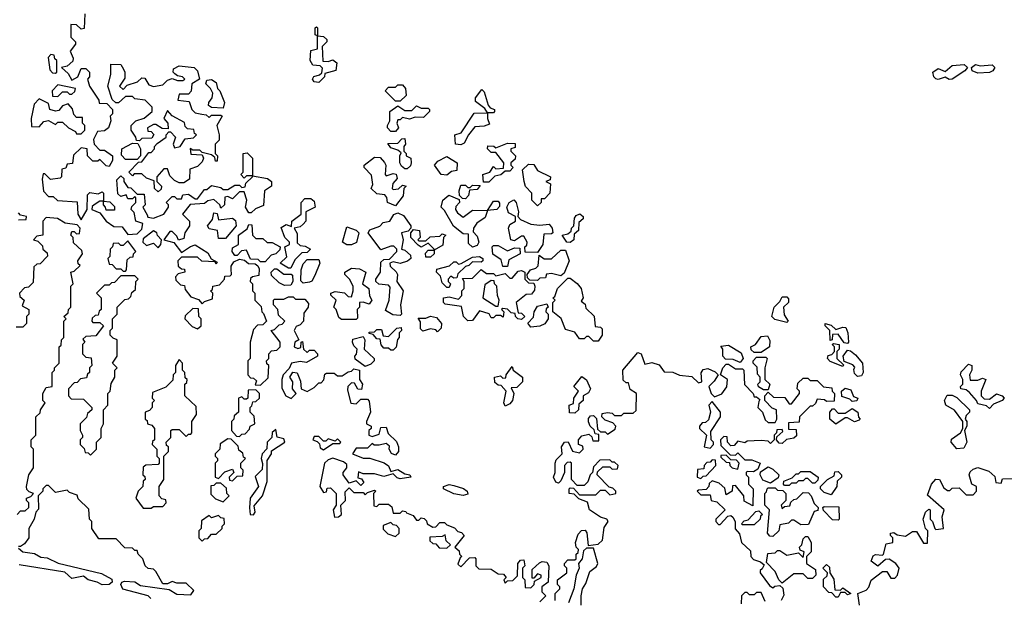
# Model space of a CAD drawing. Extents: x 2673034 to 2765626, y 830478 to 954748.
# Tile 53 of 126: x 2723401 to 2727629, y 842275 to 844760. Entities that reach past the tile are written whole.
import ezdxf

# ---------------------------------------------------------------- set-up
doc = ezdxf.new("R2010")
doc.units = 0

msp = doc.modelspace()

# ---------------------------------------------------------------- linework, layer by layer
at = {"layer": '0CON05XD'}
for points in [[(2723680, 844785), (2723678.3, 844721.7), (2723665, 844720), (2723645, 844737.5)], [(2723645, 844737.5), (2723620, 844740), (2723620, 844685), (2723640, 844665), (2723640, 844655), (2723617.5, 844625), (2723630, 844595), (2723628.8, 844581.2), (2723605, 844560), (2723580, 844555), (2723609.3, 844529.3), (2723625, 844500), (2723650, 844515), (2723665, 844550), (2723685, 844550), (2723700, 844535), (2723700, 844515), (2723692.5, 844505), (2723700, 844475), (2723740, 844415), (2723741.7, 844401.7), (2723775, 844400), (2723800, 844375), (2723800, 844355), (2723790, 844345), (2723792.5, 844325), (2723782.5, 844295), (2723765, 844282.5), (2723735, 844280), (2723717.5, 844245), (2723720, 844225), (2723745, 844200), (2723765, 844200), (2723800, 844175), (2723800, 844155), (2723785, 844130), (2723771.7, 844131.7), (2723745, 844160), (2723737, 844153), (2723715, 844152.5), (2723692.5, 844175), (2723690, 844205), (2723665, 844210), (2723631.7, 844178.3), (2723628.3, 844141.7), (2723605, 844140), (2723598.3, 844121.7), (2723581.7, 844118.3), (2723580, 844085), (2723575, 844080), (2723533, 844073), (2723508.3, 844098.3), (2723501.7, 844098.3), (2723497.5, 844075), (2723503, 844023), (2723525, 844000), (2723545, 844000), (2723563, 843983), (2723648.3, 843978.3), (2723651.2, 843925), (2723665, 843900), (2723690, 843945), (2723691.7, 844008.3), (2723702.5, 844017.5), (2723737.5, 844012.5), (2723755, 844020), (2723760, 844015), (2723760, 843980), (2723788.3, 843978.3), (2723808.3, 843958.3), (2723808.3, 843941.7), (2723771.7, 843941.7), (2723770, 843955), (2723760, 843965), (2723760, 843980), (2723745, 843980), (2723720, 843965), (2723711.7, 843958.3), (2723710, 843945), (2723745, 843930), (2723772.5, 843895), (2723805, 843872.5), (2723840.7, 843870.7), (2723865, 843837.5), (2723905, 843840), (2723925, 843860), (2723930, 843885), (2723900, 843895), (2723891.7, 843931.7), (2723880, 843945), (2723881.7, 843958.3), (2723900, 843975), (2723900, 843995), (2723895, 844000), (2723885, 843990), (2723865, 843990), (2723858.3, 844008.3), (2723835, 844000), (2723822.5, 844012.5), (2723818.3, 844071.7), (2723835, 844090), (2723848.3, 844078.3), (2723847.5, 844065), (2723865, 844040), (2723878.3, 844038.3), (2723905, 844010), (2723935, 844010), (2723940, 843965), (2723930, 843955), (2723948.3, 843921.7), (2723951.7, 843911.7), (2723975, 843907.5), (2724020, 843925), (2724040, 843955), (2724040, 843965), (2724030, 843975), (2724055, 844000), (2724065, 844000), (2724075, 843990), (2724095, 843990), (2724101.7, 844008.3), (2724125, 844010), (2724155, 843990), (2724165, 843990), (2724195, 844030), (2724205, 844030), (2724225, 844047.5), (2724265, 844040), (2724275, 844030), (2724295, 844030), (2724325, 844050), (2724345, 844050), (2724355, 844040), (2724368.3, 844041.7), (2724371.7, 844058.3), (2724400, 844085), (2724400, 844090), (2724375, 844090), (2724365, 844080), (2724350, 844095), (2724360, 844105), (2724360, 844185), (2724378.3, 844188.3), (2724400, 844165), (2724400, 844090), (2724465, 844077.5), (2724482.5, 844065), (2724482.5, 844045), (2724452.5, 844025), (2724448.3, 843961.7), (2724413, 843947), (2724395, 843930), (2724385, 843930), (2724370, 843955), (2724376.7, 843985), (2724365, 844020), (2724345, 844020), (2724315, 843990), (2724295, 844000), (2724281.7, 843998.3), (2724280, 843965), (2724265, 843950), (2724260, 843965), (2724235, 843987.5), (2724208.3, 843981.7), (2724195, 843970), (2724133, 843967), (2724100, 843925), (2724130, 843895), (2724130, 843875), (2724110, 843845), (2724105, 843820), (2724082.5, 843812.5), (2724075, 843830), (2724055, 843850), (2724045, 843850), (2724020, 843815), (2724062.5, 843802.5), (2724095, 843760), (2724133.9, 843786.1), (2724155, 843792.5), (2724208.6, 843758.6), (2724222.5, 843732.5), (2724248.3, 843718.3), (2724245, 843710), (2724240, 843720), (2724183.6, 843723.6), (2724165, 843740), (2724095, 843740), (2724080, 843725), (2724081.7, 843701.7), (2724095, 843690), (2724108.3, 843688.3), (2724110, 843675), (2724081.7, 843668.3), (2724070, 843655), (2724071.7, 843641.7), (2724091.7, 843621.7), (2724108.3, 843618.3), (2724111.7, 843601.7), (2724135, 843570), (2724168.3, 843558.3), (2724185, 843540), (2724195, 843550), (2724228.3, 843561.7), (2724230, 843585), (2724220, 843595), (2724228.3, 843601.7), (2724230, 843615), (2724258.3, 843621.7), (2724280, 843645), (2724281.7, 843658.3), (2724305, 843660), (2724310, 843665), (2724308.3, 843688.3), (2724308.3, 843701.7), (2724320.5, 843719.5), (2724345, 843731.2), (2724366.7, 843726.7), (2724383, 843713), (2724411.7, 843711.7), (2724423.3, 843703.3), (2724429.3, 843689.3), (2724428.3, 843661.7), (2724400, 843655), (2724391.7, 843648.3), (2724390, 843635), (2724400, 843625), (2724400, 843595), (2724410, 843585), (2724410, 843555), (2724438.3, 843528.3), (2724440, 843505), (2724448.3, 843498.3), (2724460, 843465), (2724445, 843450), (2724421.7, 843448.3), (2724405, 843430), (2724390, 843375), (2724390, 843305), (2724380, 843295), (2724380, 843235), (2724391.7, 843221.7), (2724405, 843220), (2724418.3, 843208.3), (2724411.7, 843191.7), (2724435, 843190), (2724468.3, 843221.7), (2724470, 843275), (2724461.7, 843281.7), (2724460, 843295), (2724470, 843305), (2724470, 843325), (2724481.7, 843338.3), (2724505, 843340), (2724520, 843355), (2724520, 843375), (2724480, 843425), (2724495, 843430), (2724515, 843450), (2724528.3, 843451.7), (2724540, 843465), (2724511.7, 843491.7), (2724510, 843515), (2724490, 843535), (2724490, 843555), (2724495, 843560), (2724535, 843560), (2724555, 843570), (2724575, 843570), (2724585, 843560), (2724625, 843560), (2724640.7, 843540.7), (2724640, 843525), (2724620.7, 843499.3), (2724619.2, 843465), (2724605, 843448.8), (2724588.3, 843441.7), (2724580, 843425), (2724600, 843385), (2724582.5, 843375), (2724580, 843355), (2724595, 843347.5), (2724608.3, 843351.7), (2724610, 843375), (2724615, 843377.5), (2724620, 843345), (2724635, 843330), (2724645, 843340), (2724665, 843340), (2724680, 843325), (2724680, 843315), (2724631.7, 843288.3), (2724605, 843292.5), (2724567.5, 843285), (2724558.3, 843261.7), (2724532.5, 843235), (2724526.7, 843215), (2724527, 843177), (2724543.9, 843143.9), (2724566.4, 843133.6), (2724587.5, 843155), (2724572.5, 843175), (2724573.3, 843205), (2724561.2, 843225), (2724573.8, 843246.2), (2724593, 843243), (2724607, 843207), (2724610, 843175), (2724635, 843162.5), (2724665, 843180), (2724685, 843200), (2724695, 843200), (2724707, 843213), (2724711.7, 843238.3), (2724718.3, 843241.7), (2724751.7, 843241.7), (2724765, 843230), (2724785, 843230), (2724811.7, 843248.3), (2724825, 843250), (2724835, 843260), (2724860, 843255), (2724860, 843215), (2724872.5, 843195), (2724868.3, 843171.7), (2724853, 843173), (2724838.3, 843198.3), (2724825, 843200), (2724810, 843185), (2724808.3, 843168.3), (2724823, 843113), (2724845, 843110), (2724865, 843130), (2724895, 843130), (2724901.7, 843121.7), (2724907.5, 843075), (2724890, 843035), (2724890, 843025), (2724910, 843015), (2724910, 843005), (2724900, 842995), (2724900, 842975), (2724915, 842970), (2724945, 842980), (2724951.7, 843008.3), (2724975, 843010), (2724983, 842983), (2725018.3, 842948.3), (2725027.5, 842925), (2725027.5, 842905), (2725015, 842890), (2724997, 842897), (2724987.5, 842915), (2724988.3, 842928.3), (2724975, 842940), (2724945, 842932.5), (2724923, 842933), (2724915, 842940), (2724895, 842920), (2724845, 842920), (2724830, 842895), (2724875, 842877.5), (2724905, 842877.5), (2724966.2, 842856.2), (2724984.1, 842844.1), (2724995, 842820), (2725025, 842827.5), (2725055, 842810), (2725076, 842806), (2725080, 842795), (2725035, 842787.5), (2725021.7, 842791.7), (2725005, 842810), (2724965, 842797.5), (2724925, 842810), (2724875, 842810), (2724855, 842817.5), (2724852.5, 842792.5), (2724868.3, 842788.3), (2724878.3, 842771.7), (2724865, 842760), (2724845, 842780), (2724815, 842770), (2724790, 842805), (2724790, 842815), (2724806.2, 842835), (2724805, 842850), (2724791.7, 842861.7), (2724745, 842877.5), (2724725, 842870), (2724710, 842855), (2724690, 842755), (2724705, 842730), (2724718.3, 842731.7), (2724721.7, 842748.3), (2724735, 842750), (2724760, 842725), (2724760, 842675), (2724747.5, 842655), (2724753, 842623), (2724770, 842625), (2724782.5, 842635), (2724780, 842675), (2724800, 842695), (2724798.3, 842731.7), (2724815, 842750), (2724835, 842730), (2724875, 842730), (2724885, 842720), (2724895, 842730), (2724925, 842740), (2724930, 842735), (2724920, 842725), (2724921.7, 842671.7), (2724935, 842670), (2724945, 842680), (2724985, 842680), (2724998.3, 842668.3), (2725005, 842640), (2725035, 842640), (2725045, 842650), (2725058.3, 842648.3)], [(2724685, 844490), (2724665, 844492.5), (2724657.5, 844505), (2724663.3, 844516.7), (2724687.5, 844522.5), (2724698.3, 844531.7), (2724701.7, 844551.7), (2724691.7, 844561.7), (2724660, 844565), (2724647.5, 844585), (2724651.7, 844628.3), (2724680, 844635), (2724680, 844690), (2724670, 844695), (2724670, 844725), (2724675, 844730), (2724680, 844725), (2724680, 844690), (2724705, 844687.5), (2724720, 844675), (2724720, 844665), (2724700, 844645), (2724702.5, 844582.5), (2724725, 844580), (2724745, 844587.5), (2724762.5, 844575), (2724758.3, 844541.7), (2724711.7, 844528.3), (2724710, 844515), (2724685, 844490)], [(2723555, 844530), (2723560, 844535), (2723560, 844585), (2723551.7, 844591.7), (2723548.3, 844608.3), (2723535, 844610), (2723522.5, 844597.5), (2723530, 844545), (2723541.7, 844531.7), (2723555, 844530)], [(2723995, 844020), (2723980, 844035), (2723978.3, 844068.3), (2723945, 844080), (2723925, 844097.5), (2723892.5, 844097.5), (2723885, 844090), (2723870, 844105), (2723911.7, 844148.3), (2723925, 844150), (2723955, 844190), (2723965, 844190), (2723980, 844205), (2723980, 844215), (2723991.7, 844228.3), (2724030, 844255), (2724030, 844265), (2724041.7, 844278.3), (2724048.3, 844278.3), (2724070, 844255), (2724060, 844225), (2724065, 844210), (2724090, 844215), (2724111.7, 844248.3), (2724147, 844253), (2724160, 844265), (2724151.7, 844271.7), (2724148.3, 844288.3), (2724121.7, 844291.7), (2724111.7, 844301.7), (2724108.3, 844318.3), (2724055, 844347.5), (2724035, 844370), (2724020, 844335), (2724037.5, 844315), (2724038.3, 844291.7), (2724013, 844293), (2723985, 844310), (2723975, 844310), (2723950, 844295), (2723951.7, 844281.7), (2723965, 844280), (2723977, 844267), (2723968.3, 844251.7), (2723925, 844250), (2723915, 844240), (2723901.7, 844241.7), (2723900, 844255), (2723880, 844285), (2723880, 844305), (2723900, 844325), (2723935, 844337.5), (2723970, 844365), (2723970, 844385), (2723940, 844415), (2723895, 844420), (2723885, 844430), (2723855, 844430), (2723825, 844402.5), (2723813, 844403), (2723797.5, 844417.5), (2723780, 844475), (2723792.5, 844525), (2723791.7, 844568.3), (2723835, 844567.5), (2723847, 844547), (2723852.5, 844535), (2723851.7, 844508.3), (2723830, 844475), (2723845, 844460), (2723861.7, 844478.3), (2723907, 844493), (2723925, 844510), (2723938.3, 844508.3), (2723955, 844480), (2723975, 844472.5), (2724015, 844480), (2724035, 844500), (2724055, 844507.5), (2724078.3, 844498.3), (2724101.7, 844498.3), (2724110, 844505), (2724100, 844515), (2724078.3, 844518.3), (2724067, 844527), (2724060, 844535), (2724061.7, 844548.3), (2724085, 844562.5), (2724150, 844555), (2724165, 844540), (2724172.5, 844505), (2724140, 844485), (2724137, 844453), (2724125, 844440), (2724085, 844440), (2724080, 844415), (2724128.3, 844408.3), (2724140, 844375), (2724155, 844360), (2724183.6, 844353.6), (2724201.7, 844351.7), (2724215, 844340), (2724225, 844350), (2724265, 844350), (2724270, 844345), (2724247.5, 844305), (2724257.5, 844265), (2724257, 844243), (2724240, 844225), (2724240, 844185), (2724250, 844175), (2724248.3, 844151.7), (2724241.7, 844151.7), (2724238.3, 844168.3), (2724225, 844180), (2724185, 844190), (2724175, 844200), (2724145, 844200), (2724133, 844207), (2724135, 844182.5), (2724185, 844180), (2724190, 844165), (2724185, 844150), (2724165, 844130), (2724131.7, 844118.3), (2724130, 844075), (2724105, 844060), (2724085, 844060), (2724065, 844070), (2724045, 844090), (2724035, 844120), (2724020, 844120), (2723990, 844085), (2723990, 844065), (2724010, 844045), (2724008.3, 844031.7), (2723995, 844020)], [(2727392.5, 844502.5), (2727375, 844513.3), (2727345, 844503.8), (2727335, 844506.7), (2727326.7, 844515), (2727322.5, 844535), (2727345, 844550), (2727375, 844537.5), (2727405, 844563.8), (2727457, 844567), (2727470, 844555), (2727459.3, 844540.7), (2727405, 844504), (2727392.5, 844502.5)], [(2727515, 844530), (2727490.7, 844540.7), (2727487.5, 844555), (2727505, 844567.5), (2727525, 844562.5), (2727576.4, 844566.4), (2727587.5, 844555), (2727579.5, 844540.5), (2727565, 844533.8), (2727515, 844530)], [(2724275, 844380), (2724225, 844382.5), (2724211.7, 844391.7), (2724212.5, 844405), (2724227.5, 844425), (2724230, 844445), (2724220, 844465), (2724200, 844485), (2724205, 844500), (2724225, 844502.5), (2724245, 844490), (2724250, 844465), (2724260, 844455), (2724280, 844405), (2724275, 844380)], [(2723565, 844430), (2723585, 844450), (2723605, 844450), (2723615, 844440), (2723625, 844440), (2723638.3, 844451.7), (2723640, 844465), (2723565, 844480), (2723540, 844455), (2723541.7, 844431.7), (2723565, 844430)], [(2725035, 844410), (2725015, 844410), (2724970, 844455), (2724985, 844470), (2725015, 844470), (2725025, 844480), (2725045, 844480), (2725057.5, 844465), (2725060, 844435), (2725035, 844410)], [(2725295, 844222.5), (2725272.5, 844225), (2725270, 844265), (2725296.4, 844273.6), (2725351.7, 844358.3), (2725410, 844360), (2725398.3, 844378.3), (2725358.3, 844408.3), (2725357.5, 844425), (2725385, 844460), (2725395, 844450), (2725412.5, 844392.5), (2725421.7, 844381.7), (2725440, 844375), (2725440, 844365), (2725435, 844360), (2725410, 844360), (2725410, 844335), (2725418.3, 844311.7), (2725395, 844302.5), (2725355, 844300), (2725327.5, 844265), (2725310, 844230), (2725295, 844222.5)], [(2723665, 844270), (2723680, 844285), (2723680, 844305), (2723670, 844315), (2723670, 844340), (2723645, 844340), (2723633, 844353), (2723627, 844377), (2723608.3, 844398.3), (2723585, 844390), (2723569.3, 844370.7), (2723555, 844366.7), (2723530, 844375), (2723525, 844400), (2723485, 844420), (2723463, 844397), (2723450, 844335), (2723451.7, 844301.7), (2723485, 844300), (2723505, 844322.5), (2723525, 844326.7), (2723555, 844310), (2723565, 844320), (2723585, 844320), (2723610, 844295), (2723640, 844280), (2723645, 844270), (2723665, 844270)], [(2725015, 844280), (2724995, 844280), (2724980, 844295), (2724980, 844305), (2724990, 844325), (2724990, 844365), (2725025, 844390), (2725055, 844370), (2725085, 844370), (2725105, 844390), (2725125, 844380), (2725155, 844380), (2725160, 844375), (2725160, 844365), (2725135, 844340), (2725098.3, 844341.7), (2725075, 844332.5), (2725045, 844340), (2725035, 844330), (2725025, 844330), (2725020, 844315), (2725027.5, 844295), (2725015, 844280)], [(2725065, 844120), (2725055, 844120), (2725040.7, 844130.7), (2725032.5, 844145), (2725032.5, 844175), (2725038.3, 844188.3), (2725025, 844200), (2724995, 844210), (2724981.7, 844228.3), (2725025, 844230), (2725041.7, 844248.3), (2725055, 844250), (2725057.5, 844225), (2725050, 844215), (2725050, 844195), (2725060, 844185), (2725060, 844175), (2725080, 844165), (2725082.5, 844145), (2725078.3, 844131.7), (2725065, 844120)], [(2723905, 844160), (2723855, 844160), (2723838.3, 844178.3), (2723840, 844205), (2723885, 844230), (2723908.3, 844228.3), (2723920, 844205), (2723920, 844175), (2723905, 844160)], [(2725391.7, 844061.7), (2725390, 844095), (2725420, 844105), (2725435, 844130), (2725445, 844120), (2725478.3, 844121.7), (2725480, 844145), (2725445, 844190), (2725425, 844190), (2725410, 844205), (2725411.7, 844218.3), (2725437, 844217), (2725445, 844210), (2725495, 844230), (2725528.3, 844228.3), (2725528.3, 844211.7), (2725510, 844205), (2725510, 844195), (2725530, 844175), (2725528.3, 844161.7), (2725510, 844145), (2725510, 844135), (2725520, 844125), (2725505, 844110), (2725485, 844110), (2725467, 844093), (2725441.7, 844088.3), (2725415, 844062.5), (2725391.7, 844061.7)], [(2725015, 843960), (2724980, 843975), (2724977, 843997), (2724968.3, 844008.3), (2724935, 844012.5), (2724910, 844035), (2724917.5, 844052.5), (2724911.7, 844091.7), (2724880, 844125), (2724880, 844135), (2724925, 844170), (2724948.3, 844168.3), (2724967, 844147), (2724972.5, 844135), (2724970, 844095), (2724975, 844090), (2725005, 844100), (2725016.7, 844096.7), (2725021.7, 844078.3), (2725003, 844057), (2725000, 844035), (2725005, 844030), (2725027, 844033), (2725045, 844050), (2725060, 844045), (2725050, 844035), (2725047, 844003), (2725015, 843960)], [(2725235, 844092.5), (2725210, 844095), (2725182.5, 844135), (2725197, 844153), (2725235, 844172.5), (2725280, 844145), (2725278.3, 844111.7), (2725255, 844107.5), (2725235, 844092.5)], [(2725625, 843960), (2725600, 843985), (2725600, 844015), (2725573, 844043), (2725567.5, 844065), (2725560, 844115), (2725585, 844140), (2725608.3, 844138.3), (2725625, 844112.5), (2725680, 844085), (2725678.3, 844071.7), (2725660, 844065), (2725680, 844055), (2725677.5, 844015), (2725655, 843990), (2725640, 843990), (2725640, 843975), (2725625, 843960)], [(2725315, 843990), (2725301.7, 843991.7), (2725290, 844005), (2725287.5, 844025), (2725295, 844050), (2725315, 844050), (2725325, 844040), (2725335, 844040), (2725345, 844050), (2725378.3, 844048.3), (2725365, 844030), (2725331.7, 844028.3), (2725327.5, 844005), (2725315, 843990)], [(2724565, 843692.5), (2724555, 843692.5), (2724520, 843715), (2724548.3, 843741.7), (2724540, 843785), (2724560, 843795), (2724560, 843805), (2724540, 843825), (2724523, 843867), (2724545, 843880), (2724568.3, 843871.7), (2724570, 843895), (2724610, 843925), (2724610, 843975), (2724625, 843992.5), (2724651.7, 843991.7), (2724665, 843980), (2724670, 843955), (2724630, 843935), (2724630, 843895), (2724618.3, 843881.7), (2724605, 843870), (2724580, 843865), (2724591.7, 843841.7), (2724591.7, 843801.7), (2724605, 843790), (2724627, 843787), (2724650, 843775), (2724635, 843760), (2724611.7, 843758.3), (2724581.7, 843728.3), (2724565, 843692.5)], [(2725345, 843782.5), (2725328.3, 843798.3), (2725328.3, 843838.3), (2725305, 843840), (2725263.6, 843873.6), (2725225, 843940), (2725210, 843955), (2725217.5, 843985), (2725243, 844007), (2725288.3, 843988.3), (2725290, 843975), (2725273, 843957), (2725272.5, 843945), (2725280.7, 843930.7), (2725305, 843912.5), (2725345, 843942.5), (2725410, 843940), (2725435, 843980), (2725455, 843980), (2725461.7, 843971.7), (2725461.7, 843958.3), (2725450, 843945), (2725410, 843940), (2725399.3, 843910.7), (2725363.6, 843886.4), (2725350, 843865), (2725348.3, 843848.3), (2725365, 843830), (2725372.5, 843805), (2725365, 843790), (2725345, 843782.5)], [(2725625, 843760), (2725571.7, 843761.7), (2725570, 843785), (2725578.3, 843791.7), (2725580, 843805), (2725565, 843830), (2725555, 843830), (2725525, 843810), (2725510, 843815), (2725500, 843865), (2725505, 843880), (2725530, 843895), (2725530, 843915), (2725500, 843930), (2725492.5, 843955), (2725502.5, 843975), (2725523, 843987), (2725532.5, 843975), (2725542.5, 843935), (2725540, 843915), (2725551.7, 843901.7), (2725595, 843882.5), (2725635, 843877.5), (2725675, 843882.5), (2725687.5, 843865), (2725690, 843845), (2725685, 843840), (2725651.7, 843838.3), (2725647.5, 843795), (2725625, 843760)], [(2723390, 842635), (2723405, 842650), (2723425, 842650), (2723440, 842665), (2723440, 842685), (2723430, 842695), (2723430, 842705), (2723448.3, 842711.7), (2723460, 842725), (2723441.7, 842731.7), (2723431.7, 842741.7), (2723430, 842755), (2723440, 842805), (2723460, 842835), (2723460, 842915), (2723450, 842925), (2723450, 842955), (2723470, 842975), (2723470, 843055), (2723488.3, 843071.7), (2723490, 843085), (2723510, 843115), (2723500, 843125), (2723500, 843155), (2723515, 843180), (2723540, 843185), (2723540, 843245), (2723550, 843255), (2723550, 843265), (2723570, 843285), (2723570, 843355), (2723578.3, 843361.7), (2723580, 843385), (2723590, 843395), (2723590, 843465), (2723600, 843475), (2723590, 843485), (2723608.3, 843501.7), (2723610, 843515), (2723620, 843525), (2723620, 843615), (2723630, 843625), (2723620, 843675), (2723635, 843680), (2723660, 843705), (2723651.7, 843711.7), (2723650, 843725), (2723670, 843755), (2723668.3, 843768.3), (2723631.7, 843801.7), (2723630, 843825), (2723620, 843835), (2723625, 843850), (2723635, 843850), (2723645, 843840), (2723658.3, 843841.7), (2723660, 843865), (2723648.3, 843878.3), (2723596.7, 843886.7), (2723563.3, 843906.7), (2723515, 843910), (2723500, 843895), (2723500, 843835), (2723475, 843830), (2723460, 843815), (2723478.3, 843808.3), (2723498.3, 843788.3), (2723500, 843775), (2723518.3, 843758.3), (2723520, 843745), (2723488.3, 843711.7), (2723475, 843710), (2723461.7, 843698.3), (2723458.3, 843631.7), (2723438.3, 843611.7), (2723421.7, 843608.3), (2723400, 843585), (2723401.7, 843571.7), (2723420, 843555), (2723411.7, 843531.7), (2723440, 843515), (2723440, 843495), (2723430, 843485), (2723430, 843455), (2723415, 843440), (2723385, 843440)], [(2723395, 843900), (2723428.3, 843901.7), (2723430, 843915), (2723405, 843920), (2723395, 843930)], [(2724285, 843820), (2724255, 843820), (2724250, 843855), (2724215, 843862.5), (2724207.5, 843875), (2724228.3, 843901.7), (2724235, 843930), (2724248.3, 843928.3), (2724255, 843900), (2724315, 843907.5), (2724327, 843897), (2724330, 843875), (2724285, 843820)], [(2725035, 843490), (2725003, 843493), (2724971.7, 843511.7), (2724986.7, 843555), (2724991.7, 843611.7), (2724985, 843620), (2724943.6, 843623.6), (2724930, 843635), (2724930, 843645), (2724950, 843675), (2724951.7, 843718.3), (2724965, 843730), (2724988.3, 843731.7), (2725020, 843765), (2725020, 843775), (2725007, 843787), (2724995, 843787.5), (2724951.7, 843771.7), (2724897.5, 843845), (2724905, 843857.5), (2724947, 843873), (2724961.7, 843888.3), (2724990, 843895), (2725007, 843923), (2725025, 843930), (2725049.5, 843919.5), (2725080, 843875), (2725080, 843865), (2725068.3, 843851.7), (2725040, 843845), (2725047.5, 843815), (2725040, 843775), (2725055, 843770), (2725078.3, 843748.3), (2725080, 843735), (2725066.7, 843723.3), (2725035, 843712.5), (2725005, 843720), (2724990, 843715), (2724991.7, 843701.7), (2725017, 843677), (2725022.5, 843665), (2725020, 843635), (2725047.5, 843595), (2725036.7, 843535), (2725040, 843495), (2725035, 843490)], [(2725765, 843802.5), (2725750, 843805), (2725730, 843835), (2725755, 843840), (2725768.3, 843851.7), (2725770, 843865), (2725780, 843875), (2725783, 843907), (2725790.7, 843919.3), (2725806.4, 843926.4), (2725820, 843915), (2725820, 843905), (2725801.7, 843888.3), (2725800, 843855), (2725781.7, 843838.3), (2725780, 843815), (2725765, 843802.5)], [(2723995, 843780), (2724007.5, 843795), (2724010, 843815), (2723993, 843833), (2723990, 843845), (2723975, 843852.5), (2723931.7, 843818.3), (2723930, 843805), (2723945, 843790), (2723975, 843800), (2723995, 843780)], [(2724455, 843720), (2724435, 843720), (2724425, 843730), (2724391.7, 843731.7), (2724375, 843770), (2724353.3, 843766.7), (2724335, 843747.5), (2724325, 843747.5), (2724312.5, 843765), (2724315, 843780), (2724340, 843795), (2724340, 843835), (2724378.3, 843861.7), (2724385, 843880), (2724398.3, 843878.3), (2724400, 843835), (2724415, 843820), (2724445, 843820), (2724463, 843803), (2724485, 843802.5), (2724520, 843785), (2724518.3, 843771.7), (2724500, 843755), (2724481.2, 843748.8), (2724455, 843720)], [(2724825, 843793.3), (2724805, 843793.3), (2724787.5, 843805), (2724805, 843870), (2724845, 843856.7), (2724857.5, 843845), (2724847, 843803), (2724825, 843793.3)], [(2725165, 843740), (2725145, 843740), (2725143, 843757), (2725155, 843770), (2725180, 843770), (2725180, 843775), (2725155, 843800), (2725125, 843782.5), (2725111.7, 843791.7), (2725080, 843825), (2725080, 843845), (2725091.7, 843858.3), (2725117.5, 843855), (2725120, 843825), (2725110, 843815), (2725115, 843810), (2725145, 843810), (2725163, 843827), (2725205, 843830), (2725215, 843840), (2725230, 843835), (2725220, 843825), (2725218.3, 843791.7), (2725180, 843770), (2725180, 843755), (2725165, 843740)], [(2723855, 843680), (2723860, 843685), (2723861.7, 843728.3), (2723875, 843740), (2723888.3, 843741.7), (2723890, 843755), (2723900, 843765), (2723865, 843810), (2723845, 843790), (2723835, 843790), (2723825, 843800), (2723801.7, 843798.3), (2723800, 843785), (2723790, 843775), (2723787.5, 843742.5), (2723780, 843735), (2723785, 843710), (2723798.3, 843708.3), (2723815, 843690), (2723835, 843690), (2723845, 843680), (2723855, 843680)], [(2725495, 843700), (2725475, 843700), (2725468.3, 843728.3), (2725433, 843753), (2725430, 843785), (2725435, 843790), (2725455, 843790), (2725495, 843767.5), (2725525, 843780), (2725548.3, 843778.3), (2725550, 843755), (2725501.7, 843728.3), (2725495, 843700)], [(2725625, 843640), (2725591.7, 843641.7), (2725581.7, 843651.7), (2725580, 843665), (2725593.9, 843686.1), (2725617.5, 843692.5), (2725627.5, 843702.5), (2725631.7, 843748.3), (2725653, 843733), (2725685, 843732.5), (2725725, 843770), (2725745, 843770), (2725760, 843725), (2725738.3, 843671.7), (2725725, 843660), (2725685, 843670), (2725663, 843667), (2725658.3, 843651.7), (2725635, 843650), (2725625, 843640)], [(2724618.3, 843628.3), (2724608.3, 843638.3), (2724610, 843685), (2724618.3, 843711.7), (2724635, 843730), (2724685, 843730), (2724690, 843715), (2724668.8, 843661.2), (2724655, 843637.5), (2724645, 843632.5), (2724618.3, 843628.3)], [(2725245, 843610), (2725235, 843610), (2725215, 843630), (2725208.3, 843658.3), (2725190, 843675), (2725191.7, 843688.3), (2725247, 843703), (2725265, 843720), (2725275, 843720), (2725285, 843710), (2725297, 843713), (2725345, 843740), (2725375, 843742.5), (2725390, 843735), (2725390, 843725), (2725381.7, 843718.3), (2725345, 843720), (2725330, 843705), (2725315, 843700), (2725281.7, 843668.3), (2725278.3, 843651.7), (2725265, 843650), (2725251.7, 843658.3), (2725240, 843645), (2725240, 843635), (2725250, 843625), (2725245, 843610)], [(2724538.3, 843618.3), (2724515, 843630), (2724481.7, 843661.7), (2724480, 843675), (2724495, 843690), (2724505, 843690), (2724535, 843667.5), (2724567, 843667), (2724572.5, 843662.5), (2724573.3, 843635), (2724565, 843620), (2724538.3, 843618.3)], [(2724845, 843472.5), (2724782.5, 843472.5), (2724771.7, 843481.7), (2724760, 843515), (2724750, 843525), (2724760, 843555), (2724737, 843577), (2724736.7, 843585), (2724755, 843593.3), (2724795, 843586.7), (2724811.7, 843571.7), (2724825, 843570), (2724833.3, 843595), (2724832.5, 843615), (2724817.5, 843645), (2724797.5, 843665), (2724797.5, 843675), (2724825, 843692.5), (2724859.3, 843689.3), (2724887.5, 843675), (2724872.5, 843625), (2724900, 843605), (2724903.6, 843573.6), (2724912.5, 843555), (2724901.7, 843538.3), (2724875, 843546.7), (2724860, 843545), (2724860, 843525), (2724850, 843515), (2724851.7, 843478.3), (2724845, 843472.5)], [(2725325, 843466.7), (2725306.7, 843485), (2725298.3, 843528.3), (2725228.3, 843538.3), (2725220, 843545), (2725220, 843565), (2725245, 843570), (2725285, 843560), (2725300, 843575), (2725300, 843595), (2725310, 843605), (2725310, 843635), (2725301.7, 843648.3), (2725345, 843650), (2725383, 843687), (2725405, 843670), (2725435, 843670), (2725445, 843660), (2725485, 843670), (2725505, 843650), (2725515, 843650), (2725540.7, 843679.3), (2725555, 843682.5), (2725570, 843675), (2725570, 843645), (2725585, 843630), (2725608.3, 843628.3), (2725612.5, 843615), (2725611.7, 843598.3), (2725598.3, 843581.7), (2725575, 843580), (2725532.5, 843545), (2725541.7, 843501.7), (2725555, 843500), (2725570, 843485), (2725555, 843472.5), (2725540, 843475), (2725530, 843485), (2725528.3, 843498.3), (2725511.7, 843501.7), (2725495, 843517.5), (2725475, 843520), (2725470, 843515), (2725480, 843505), (2725477, 843483), (2725465, 843490), (2725445, 843490), (2725435, 843480), (2725425, 843480), (2725417, 843497), (2725375, 843510), (2725345, 843467.5), (2725325, 843466.7)], [(2723705, 842890), (2723730, 842915), (2723730, 842945), (2723750, 842965), (2723750, 843005), (2723760, 843025), (2723760, 843085), (2723780, 843105), (2723780, 843155), (2723790, 843165), (2723793, 843197), (2723810, 843225), (2723810, 843255), (2723820, 843265), (2723800, 843285), (2723820, 843315), (2723820, 843385), (2723801.7, 843391.7), (2723790, 843405), (2723790, 843425), (2723800, 843435), (2723800, 843475), (2723820, 843495), (2723820, 843525), (2723851.7, 843558.3), (2723868.3, 843561.7), (2723878.3, 843571.7), (2723881.7, 843588.3), (2723898.3, 843601.7), (2723900, 843635), (2723910, 843645), (2723895, 843660), (2723835, 843660), (2723808.3, 843631.7), (2723795, 843630), (2723785, 843620), (2723765, 843620), (2723730, 843585), (2723750, 843565), (2723750, 843515), (2723741.7, 843508.3), (2723738.3, 843491.7), (2723725, 843490), (2723711.7, 843478.3), (2723710, 843465), (2723715, 843460), (2723745, 843460), (2723760, 843445), (2723728.3, 843401.7), (2723685, 843400), (2723671.7, 843388.3), (2723680, 843375), (2723670, 843365), (2723670, 843325), (2723685, 843310), (2723708.3, 843308.3), (2723710, 843275), (2723700, 843265), (2723700, 843245), (2723691.7, 843238.3), (2723688.3, 843221.7), (2723661.7, 843218.3), (2723648.3, 843201.7), (2723635, 843200), (2723610, 843175), (2723610, 843145), (2723621.7, 843131.7), (2723675, 843130), (2723710, 843095), (2723710, 843085), (2723691.7, 843068.3), (2723688.3, 843051.7), (2723660, 843025), (2723660, 842995), (2723670, 842975), (2723670, 842965), (2723660, 842955), (2723660, 842935), (2723678.3, 842918.3), (2723681.7, 842901.7), (2723695, 842900), (2723705, 842890)], [(2725455, 843530), (2725460, 843555), (2725452.5, 843575), (2725450, 843615), (2725440, 843625), (2725438.3, 843638.3), (2725425, 843640), (2725398.3, 843621.7), (2725390, 843565), (2725445, 843530), (2725455, 843530)], [(2725885, 843380), (2725865, 843380), (2725845, 843400), (2725835, 843400), (2725825, 843390), (2725805, 843390), (2725785, 843417.5), (2725745, 843430), (2725726.1, 843476.1), (2725690, 843505), (2725690, 843545), (2725700, 843555), (2725690, 843565), (2725698.3, 843571.7), (2725710, 843605), (2725755, 843650), (2725765, 843650), (2725795, 843627.5), (2725812.5, 843605), (2725820, 843565), (2725811.7, 843551.7), (2725828.3, 843538.3), (2725831.7, 843521.7), (2725867, 843487), (2725871.7, 843441.7), (2725895, 843440), (2725901.7, 843431.7), (2725902.5, 843405), (2725885, 843380)], [(2726695, 843460), (2726643, 843473), (2726630, 843485), (2726640, 843525), (2726665, 843550), (2726675, 843570), (2726695, 843570), (2726701.7, 843561.7), (2726702.5, 843545), (2726680, 843525), (2726683, 843493), (2726700, 843465), (2726695, 843460)], [(2724165, 843432.5), (2724180, 843445), (2724180, 843475), (2724170, 843485), (2724168.3, 843518.3), (2724145, 843520), (2724111.7, 843488.3), (2724110, 843475), (2724141.7, 843441.7), (2724165, 843432.5)], [(2725595, 843440), (2725583, 843457), (2725607, 843483), (2725610, 843505), (2725625, 843530), (2725665, 843540), (2725670, 843525), (2725661.7, 843518.3), (2725660, 843505), (2725670, 843495), (2725670, 843475), (2725656.4, 843453.6), (2725635, 843443.3), (2725595, 843440)], [(2725195, 843420), (2725187.5, 843427.5), (2725165, 843432.5), (2725131.7, 843421.7), (2725122.5, 843432.5), (2725121.7, 843461.7), (2725111.7, 843478.3), (2725145, 843477.5), (2725165, 843486.7), (2725190.7, 843480.7), (2725212.5, 843455), (2725210, 843435), (2725195, 843420)], [(2725005, 843340), (2724995, 843340), (2724985, 843350), (2724965, 843350), (2724953, 843363), (2724948.3, 843388.3), (2724935, 843390), (2724918.3, 843408.3), (2724901.7, 843411.7), (2724901.7, 843418.3), (2724925, 843420), (2724935, 843430), (2724955, 843430), (2724961.7, 843401.7), (2724985, 843400), (2725020, 843435), (2725038.3, 843438.3), (2725040, 843425), (2725030, 843415), (2725030, 843395), (2725023, 843387), (2725017, 843353), (2725005, 843340)], [(2726955, 843370), (2726941.7, 843371.7), (2726915, 843410), (2726891.7, 843408.3), (2726890, 843385), (2726881.7, 843381.7), (2726880, 843425), (2726860, 843445), (2726860, 843455), (2726885, 843447.5), (2726905, 843430), (2726935, 843440), (2726948.3, 843438.3), (2726957.5, 843415), (2726960, 843375), (2726955, 843370)], [(2724885, 843270), (2724841.7, 843301.7), (2724840, 843315), (2724847, 843323), (2724850, 843345), (2724835, 843360), (2724830, 843375), (2724831.7, 843388.3), (2724875, 843400), (2724882.5, 843385), (2724880, 843345), (2724922.5, 843305), (2724922.5, 843295), (2724909.3, 843280.7), (2724885, 843270)], [(2726585, 843330), (2726555, 843330), (2726541.7, 843341.7), (2726540, 843355), (2726560, 843365), (2726585, 843400), (2726611.7, 843401.7), (2726621.7, 843381.7), (2726620, 843355), (2726585, 843330)], [(2726495, 843287.5), (2726465, 843300), (2726431.7, 843301.7), (2726420, 843315), (2726420, 843345), (2726411.7, 843358.3), (2726445, 843362.5), (2726499.3, 843329.3), (2726507.5, 843305), (2726495, 843287.5)], [(2726935, 843270), (2726881.7, 843291.7), (2726870, 843305), (2726871.7, 843318.3), (2726888.3, 843321.7), (2726900, 843335), (2726900, 843355), (2726890, 843365), (2726895, 843370), (2726920, 843365), (2726920, 843345), (2726910, 843335), (2726910, 843305), (2726938.3, 843278.3), (2726935, 843270)], [(2725700, 842265), (2725700, 842295), (2725720, 842315), (2725720, 842325), (2725710, 842335), (2725710, 842355), (2725750, 842385), (2725750, 842405), (2725740, 842415), (2725740, 842425), (2725755, 842440), (2725785, 842440), (2725790, 842445), (2725790, 842465), (2725798.3, 842471.7), (2725800, 842485), (2725790, 842495), (2725787.5, 842515), (2725799.3, 842550.7), (2725813.3, 842566.7), (2725828.3, 842568.3), (2725835.9, 842555.9), (2725841.7, 842501.7), (2725885, 842507.5), (2725903.3, 842525), (2725910.7, 842579.3), (2725927.5, 842605), (2725922.5, 842615), (2725895, 842623.3), (2725847.5, 842655), (2725838.3, 842688.3), (2725801.7, 842701.7), (2725781.7, 842721.7), (2725760, 842725), (2725760, 842745), (2725765, 842750), (2725778.3, 842748.3), (2725805, 842720), (2725875, 842720), (2725895, 842740), (2725915, 842740), (2725935, 842720), (2725960, 842725), (2725960, 842735), (2725948.3, 842748.3), (2725931.7, 842751.7), (2725880, 842805), (2725881.7, 842818.3), (2725905, 842840), (2725935, 842840), (2725945, 842830), (2725968.3, 842831.7), (2725970, 842845), (2725955, 842860), (2725945, 842860), (2725935, 842870), (2725891.7, 842868.3), (2725865, 842840), (2725860, 842815), (2725850, 842805), (2725840, 842775), (2725825, 842760), (2725795, 842760), (2725770, 842785), (2725770, 842855), (2725765, 842860), (2725751.7, 842858.3), (2725740, 842845), (2725740, 842815), (2725725, 842780), (2725715, 842770), (2725703.6, 842773.6), (2725692.5, 842795), (2725700, 842815), (2725700, 842855), (2725705, 842870), (2725730, 842895), (2725727.5, 842925), (2725740, 842945), (2725756.4, 842946.4), (2725775, 842907.5), (2725805, 842900), (2725820, 842915), (2725818.3, 842928.3), (2725800, 842935), (2725800, 842955), (2725815, 842972.5), (2725845, 842980), (2725858.3, 842968.3), (2725861.7, 842951.7), (2725888.3, 842951.7), (2725888.3, 842978.3), (2725871.7, 842981.7), (2725868.3, 842998.3), (2725850, 843015), (2725843, 843033), (2725843, 843047), (2725851.7, 843058.3), (2725865, 843060), (2725877.5, 843047.5), (2725881.7, 843001.7), (2725895, 842990), (2725915, 842990), (2725925, 842980), (2725958.3, 843001.7), (2725960, 843015), (2725948.3, 843028.3), (2725915, 843040), (2725900, 843055), (2725901.7, 843068.3), (2725925, 843072.5), (2725945, 843070), (2725955, 843060), (2725985, 843060), (2725995, 843070), (2726035, 843070), (2726048.3, 843081.7), (2726050, 843155), (2726021.7, 843171.7), (2726015, 843200), (2726005, 843200), (2725991.7, 843211.7), (2725990, 843255), (2726055, 843330), (2726070, 843325), (2726085, 843280), (2726115, 843287.5), (2726147, 843277), (2726168.3, 843248.3), (2726205, 843246.7), (2726233.6, 843233.6), (2726287, 843227), (2726315, 843200), (2726330, 843205), (2726327, 843243), (2726335, 843257.5), (2726355, 843262.5), (2726387, 843247), (2726400, 843235), (2726383, 843207), (2726360, 843185), (2726370, 843155), (2726385, 843140), (2726416.4, 843153.6), (2726437, 843183), (2726440, 843215), (2726410, 843235), (2726420, 843265), (2726435, 843280), (2726445, 843280), (2726475, 843260), (2726505, 843260), (2726510, 843255), (2726513, 843193), (2726550, 843155), (2726555, 843140), (2726565, 843140), (2726578.3, 843128.3), (2726575, 843120), (2726570, 843095), (2726590, 843075), (2726601.7, 843041.7), (2726615, 843030), (2726645, 843030), (2726652.5, 843045), (2726650, 843085), (2726631.7, 843091.7), (2726600, 843125), (2726600, 843145), (2726615, 843160), (2726638.3, 843138.3), (2726687, 843137), (2726705, 843110), (2726715, 843110), (2726750, 843155), (2726750, 843165), (2726740, 843175), (2726741.7, 843198.3), (2726765, 843220), (2726785, 843220), (2726795, 843210), (2726825, 843210), (2726853, 843183), (2726888.3, 843178.3), (2726890, 843165), (2726900, 843155), (2726898.3, 843121.7), (2726865, 843120), (2726857, 843127), (2726825, 843130), (2726818.3, 843111.7), (2726805, 843100), (2726795, 843100), (2726750, 843055), (2726748.3, 843031.7), (2726701.7, 843028.3), (2726701.7, 843001.7), (2726735, 843000), (2726737, 842973), (2726725, 842962.5), (2726693, 842957), (2726675, 842940), (2726661.7, 842941.7), (2726650, 842955), (2726651.7, 842968.3), (2726678.3, 842991.7), (2726675, 843000), (2726651.7, 842998.3), (2726650, 842985), (2726640, 842975), (2726640, 842955), (2726625, 842940), (2726615, 842950), (2726585, 842952.5), (2726525, 842950), (2726515, 842942.5), (2726485, 842950), (2726468.3, 842931.7), (2726455, 842930), (2726440, 842945), (2726438.3, 842968.3), (2726425, 842970), (2726410, 842955), (2726411.7, 842931.7), (2726451.7, 842891.7), (2726475, 842890), (2726485, 842900), (2726515, 842870), (2726545, 842870), (2726580, 842855), (2726570, 842830), (2726551.7, 842818.3), (2726525, 842820), (2726520, 842815), (2726520, 842805), (2726530, 842795), (2726530, 842765), (2726550, 842745), (2726548.3, 842671.7), (2726511.7, 842691.7), (2726510, 842715), (2726475, 842760), (2726461.7, 842758.3), (2726460, 842735), (2726435, 842720), (2726428.3, 842748.3), (2726405, 842770), (2726375, 842780), (2726361.7, 842768.3), (2726360, 842755), (2726348.3, 842741.7), (2726315, 842740), (2726310, 842735), (2726325, 842720), (2726365, 842720), (2726370, 842695), (2726395, 842690), (2726430, 842655), (2726390, 842615), (2726390, 842605), (2726401.7, 842591.7), (2726408.3, 842591.7), (2726441.7, 842628.3), (2726455, 842630), (2726463, 842623), (2726472.5, 842605), (2726473.6, 842573.6), (2726491.7, 842551.7), (2726500, 842515), (2726538.3, 842478.3), (2726540, 842455), (2726551.7, 842441.7), (2726581.7, 842431.7), (2726598.3, 842418.3), (2726588.3, 842401.7), (2726580, 842395), (2726580, 842385), (2726620.7, 842330.7), (2726635, 842320), (2726643, 842327), (2726665, 842330), (2726678.3, 842318.3), (2726681.7, 842288.3), (2726670, 842265)], [(2726615, 843170), (2726595, 843170), (2726573, 843183), (2726570, 843195), (2726580, 843205), (2726580, 843225), (2726568.3, 843238.3), (2726567, 843267), (2726550, 843285), (2726550, 843295), (2726565, 843310), (2726605, 843310), (2726610, 843305), (2726600, 843265), (2726600, 843215), (2726622.5, 843195), (2726615, 843170)], [(2726998.3, 843228.3), (2726985, 843240), (2726982.5, 843257.5), (2726987.5, 843267.5), (2726978.3, 843278.3), (2726941.7, 843291.7), (2726937.5, 843315), (2726955, 843340), (2726968.3, 843338.3), (2726990, 843320), (2727020, 843285), (2727022.5, 843245), (2727015, 843230), (2726998.3, 843228.3)], [(2723931.7, 842661.7), (2723965, 842662.5), (2723975, 842670), (2724015, 842670), (2724030, 842685), (2724028.3, 842698.3), (2724011.7, 842701.7), (2724000, 842715), (2724000, 842755), (2724020, 842785), (2724020, 842885), (2724040, 842905), (2724040, 842925), (2724031.7, 842931.7), (2724030, 842945), (2724050, 842965), (2724050, 842995), (2724055, 843000), (2724085, 843000), (2724115, 842970), (2724125, 842980), (2724135, 842980), (2724140, 842985), (2724140, 843035), (2724160, 843065), (2724158.3, 843098.3), (2724110, 843145), (2724110, 843195), (2724118.3, 843201.7), (2724120, 843215), (2724111.7, 843221.7), (2724110, 843245), (2724100, 843255), (2724100, 843285), (2724085, 843300), (2724070, 843275), (2724070, 843245), (2724060, 843235), (2724058.3, 843211.7), (2724028.3, 843181.7), (2723971.7, 843158.3), (2723970, 843135), (2723980, 843125), (2723970, 843115), (2723970, 843095), (2723958.3, 843081.7), (2723940, 843075), (2723940, 843045), (2723948.3, 843038.3), (2723950, 843025), (2723968.3, 843018.3), (2723980, 843005), (2723980, 842955), (2723971.7, 842948.3), (2723970, 842935), (2723990, 842915), (2723990, 842885), (2724000, 842875), (2724000, 842855), (2723995, 842850), (2723942.5, 842847.5), (2723931.7, 842838.3), (2723930, 842805), (2723938.3, 842798.3), (2723940, 842785), (2723931.7, 842778.3), (2723930, 842755), (2723910, 842735), (2723900, 842705), (2723931.7, 842661.7)], [(2725485, 843100), (2725480, 843115), (2725490, 843165), (2725468.3, 843188.3), (2725455, 843190), (2725441.7, 843201.7), (2725440, 843225), (2725465, 843230), (2725475, 843220), (2725488.3, 843221.7), (2725490, 843235), (2725515, 843270), (2725520, 843255), (2725560, 843225), (2725560, 843205), (2725535, 843180), (2725511.7, 843178.3), (2725522.5, 843155), (2725517.5, 843125), (2725505, 843110), (2725485, 843100)], [(2727565, 843090), (2727551.7, 843101.7), (2727515, 843110), (2727510, 843125), (2727479.3, 843159.3), (2727465, 843170), (2727442.5, 843175), (2727440, 843185), (2727450, 843195), (2727450, 843215), (2727440, 843235), (2727443, 843247), (2727475, 843280), (2727490, 843275), (2727490, 843255), (2727480, 843235), (2727481.7, 843211.7), (2727515, 843212.5), (2727535, 843220), (2727550, 843215), (2727530, 843165), (2727530, 843145), (2727541.7, 843131.7), (2727565, 843130), (2727595, 843152.5), (2727620, 843145), (2727627.5, 843135), (2727620, 843125), (2727581.7, 843108.3), (2727565, 843090)], [(2725785, 843070), (2725761.7, 843071.7), (2725760, 843105), (2725778.3, 843111.7), (2725780, 843135), (2725800, 843165), (2725780, 843185), (2725815, 843227.5), (2725835, 843213.3), (2725852.5, 843175), (2725843, 843157), (2725820, 843145), (2725820, 843125), (2725801.7, 843108.3), (2725800, 843085), (2725785, 843070)], [(2726975, 843120), (2726965, 843130), (2726931.7, 843141.7), (2726930, 843165), (2726945, 843177.5), (2726970, 843170), (2726981.7, 843141.7), (2727000, 843135), (2726995, 843122.5), (2726975, 843120)], [(2724345, 842970), (2724355, 842980), (2724368.3, 842981.7), (2724388.3, 843001.7), (2724390, 843015), (2724410, 843025), (2724407, 843057), (2724390, 843075), (2724390, 843095), (2724398.3, 843101.7), (2724401.7, 843118.3), (2724415, 843120), (2724430, 843135), (2724430, 843155), (2724415, 843170), (2724381.7, 843168.3), (2724380, 843135), (2724375, 843130), (2724365, 843130), (2724355, 843140), (2724340, 843135), (2724340, 843075), (2724321.7, 843058.3), (2724320, 843045), (2724310, 843035), (2724310, 842995), (2724331.7, 842971.7), (2724345, 842970)], [(2727425, 842917.5), (2727400, 842945), (2727401.7, 842958.3), (2727440, 842985), (2727450, 843005), (2727450, 843035), (2727415, 843082.5), (2727377.5, 843105), (2727372.5, 843125), (2727383, 843147), (2727405, 843147.5), (2727425, 843137.5), (2727480, 843085), (2727480, 843075), (2727465, 843060), (2727460, 843045), (2727467.5, 843035), (2727467.5, 843015), (2727457.5, 842995), (2727467.5, 842945), (2727455, 842920), (2727425, 842917.5)], [(2726365, 842920), (2726380, 842935), (2726380, 842945), (2726370, 842955), (2726368.3, 842991.7), (2726410, 843055), (2726410, 843075), (2726375, 843120), (2726360, 843105), (2726367.5, 843075), (2726358.3, 843041.7), (2726345, 843030), (2726331.7, 843028.3), (2726320, 843015), (2726320, 843005), (2726350, 842975), (2726340, 842925), (2726365, 842920)], [(2726905, 843022.5), (2726880, 843045), (2726880, 843075), (2726891.7, 843088.3), (2726898.3, 843088.3), (2726915, 843070), (2726945, 843070), (2726975, 843090), (2727000, 843075), (2727002.5, 843052.5), (2727010, 843045), (2727005, 843040), (2726985, 843032.5), (2726955, 843050), (2726945, 843050), (2726905, 843022.5)], [(2724405, 842633.8), (2724412.5, 842645), (2724408.3, 842671.7), (2724443.3, 842715), (2724463, 842777), (2724463, 842867), (2724482.5, 842895), (2724481.7, 842908.3), (2724540, 842945), (2724535, 842960), (2724506.7, 842966.7), (2724500, 843000), (2724485, 842987.5), (2724483.8, 842965), (2724463.8, 842945), (2724462.5, 842917.5), (2724442.5, 842895), (2724437.5, 842875), (2724443.6, 842853.6), (2724441.7, 842828.3), (2724412, 842798), (2724426.2, 842755), (2724391.2, 842705), (2724387, 842663), (2724390, 842635), (2724405, 842633.8)], [(2724705, 842912.5), (2724745, 842940), (2724775, 842940), (2724780, 842945), (2724765, 842960), (2724755, 842950), (2724725, 842960), (2724715, 842950), (2724705, 842950), (2724685, 842970), (2724665, 842970), (2724660, 842955), (2724678.3, 842948.3), (2724688.3, 842938.3), (2724691.7, 842921.7), (2724705, 842912.5)], [(2724315, 842780), (2724335, 842800), (2724358.3, 842801.7), (2724360, 842825), (2724350, 842835), (2724350, 842855), (2724370, 842875), (2724361.7, 842881.7), (2724358.3, 842898.3), (2724341.7, 842911.7), (2724338.3, 842928.3), (2724308.3, 842958.3), (2724295, 842960), (2724261.7, 842938.3), (2724260, 842915), (2724240, 842895), (2724240, 842885), (2724250, 842875), (2724250, 842865), (2724240, 842855), (2724240, 842795), (2724255, 842790), (2724281.7, 842818.3), (2724315, 842830), (2724320, 842815), (2724300, 842795), (2724301.7, 842781.7), (2724315, 842780)], [(2726485, 842830), (2726490, 842855), (2726478.3, 842868.3), (2726455, 842870), (2726435, 842890), (2726411.7, 842888.3), (2726411.7, 842881.7), (2726435, 842860), (2726448.3, 842858.3), (2726450, 842845), (2726460, 842835), (2726485, 842830)], [(2726325, 842790), (2726335, 842800), (2726348.3, 842801.7), (2726390, 842845), (2726388.3, 842868.3), (2726375, 842870), (2726365, 842860), (2726351.7, 842858.3), (2726340, 842845), (2726338.3, 842831.7), (2726311.7, 842828.3), (2726310, 842795), (2726325, 842790)], [(2726625, 842770), (2726591.7, 842781.7), (2726580, 842805), (2726581.7, 842818.3), (2726615, 842840), (2726635, 842830), (2726660, 842805), (2726658.3, 842791.7), (2726625, 842770)], [(2727162.5, 842425), (2727135, 842442.5), (2727118.3, 842441.7), (2727085, 842412.5), (2727057.5, 842435), (2727065, 842457.5), (2727075, 842462.5), (2727105, 842460), (2727110, 842465), (2727121.7, 842508.3), (2727150, 842515), (2727150, 842535), (2727140, 842545), (2727140, 842555), (2727155, 842557.5), (2727168.3, 842548.3), (2727205, 842542.5), (2727235, 842562.5), (2727251.7, 842561.7), (2727281.7, 842511.7), (2727298.3, 842511.7), (2727300, 842565), (2727290, 842575), (2727280, 842615), (2727290, 842645), (2727305, 842657.5), (2727310, 842655), (2727310, 842615), (2727320, 842605), (2727330, 842575), (2727335, 842570), (2727367.5, 842575), (2727362.5, 842625), (2727370, 842655), (2727298.3, 842718.3), (2727316.7, 842765), (2727335, 842786.7), (2727350, 842785), (2727369.3, 842749.3), (2727385, 842737.5), (2727395, 842737.5), (2727405, 842747.5), (2727435, 842750), (2727465, 842720), (2727495, 842720), (2727510, 842735), (2727510, 842755), (2727490, 842765), (2727477.5, 842805), (2727481.7, 842818.3), (2727495, 842830), (2727515, 842837.5), (2727561.7, 842821.7), (2727588.3, 842798.3), (2727591.7, 842771.7), (2727615, 842770), (2727621.7, 842788.3), (2727665, 842790)], [(2726705, 842760), (2726685, 842760), (2726680, 842765), (2726681.7, 842778.3), (2726718.3, 842791.7), (2726735, 842810), (2726745, 842810), (2726755, 842820), (2726795, 842820), (2726830, 842795), (2726828.3, 842781.7), (2726815, 842770), (2726805, 842770), (2726785, 842790), (2726775, 842790), (2726765, 842780), (2726745, 842780), (2726735, 842770), (2726715, 842770), (2726705, 842760)], [(2726885, 842720), (2726855, 842730), (2726840, 842745), (2726840, 842755), (2726870, 842785), (2726898.3, 842801.7), (2726901.7, 842818.3), (2726915, 842820), (2726930, 842805), (2726930, 842795), (2726911.7, 842778.3), (2726910, 842755), (2726885, 842720)], [(2723964.1, 842274.1), (2723952.5, 842285), (2723844.3, 842314.3), (2723835.8, 842335), (2723840, 842345), (2723850.9, 842349.1), (2723895.6, 842345.6), (2723920, 842330), (2724042.3, 842312.3), (2724075, 842292.9), (2724135, 842290), (2724148.3, 842308.3), (2724115, 842340), (2724075, 842340), (2724055, 842347.5), (2724035, 842337.5), (2724015, 842337.5), (2723985, 842390), (2723975, 842400), (2723953, 842403), (2723940, 842415), (2723930, 842445), (2723910, 842465), (2723905, 842480), (2723895, 842480), (2723885, 842490), (2723851.7, 842491.7), (2723815, 842530), (2723740, 842530), (2723710, 842575), (2723710, 842605), (2723700, 842615), (2723698.3, 842658.3), (2723651.7, 842701.7), (2723648.3, 842718.3), (2723615, 842730), (2723605, 842740), (2723555, 842730), (2723525, 842760), (2723515, 842760), (2723500, 842745), (2723500, 842735), (2723480, 842715), (2723481.7, 842658.3), (2723470, 842645), (2723462.5, 842615), (2723440, 842575), (2723440, 842535), (2723421.7, 842508.3), (2723405, 842497.5), (2723395, 842497.5)], [(2724275, 842690), (2724300, 842715), (2724290, 842725), (2724288.3, 842748.3), (2724265, 842770), (2724245, 842770), (2724235, 842760), (2724221.7, 842758.3), (2724221.7, 842721.7), (2724241.7, 842701.7), (2724275, 842690)], [(2725305, 842716.7), (2725265, 842723.3), (2725220, 842745), (2725220, 842755), (2725245, 842763.8), (2725265, 842760), (2725306.1, 842746.1), (2725322.5, 842735), (2725325, 842722.5), (2725305, 842716.7)], [(2726635, 842540), (2726621.7, 842541.7), (2726612.5, 842555), (2726620, 842655), (2726600, 842675), (2726600, 842725), (2726608.3, 842731.7), (2726610, 842745), (2726615, 842750), (2726645, 842750), (2726655, 842740), (2726678.3, 842738.3), (2726690, 842725), (2726690, 842695), (2726670, 842675), (2726675, 842660), (2726685, 842670), (2726708.3, 842671.7), (2726711.7, 842688.3), (2726725, 842700), (2726738.3, 842701.7), (2726765, 842730), (2726788.3, 842728.3), (2726800, 842715), (2726811.7, 842681.7), (2726830, 842665), (2726828.3, 842651.7), (2726811.7, 842648.3), (2726788.3, 842591.7), (2726755, 842590), (2726725, 842610), (2726715, 842610), (2726701.7, 842598.3), (2726665, 842590), (2726660, 842565), (2726635, 842540)], [(2726915, 842610), (2726891.7, 842611.7), (2726851.7, 842651.7), (2726850, 842665), (2726855, 842670), (2726918.3, 842668.3), (2726920, 842615), (2726915, 842610)], [(2724185, 842520), (2724195, 842530), (2724208.3, 842531.7), (2724225, 842550), (2724245, 842550), (2724270, 842575), (2724270, 842585), (2724280, 842595), (2724278.3, 842618.3), (2724265, 842620), (2724255, 842630), (2724225, 842620), (2724215, 842630), (2724181.7, 842608.3), (2724180, 842575), (2724170, 842565), (2724170, 842535), (2724185, 842520)], [(2725058.3, 842648.3), (2725061.7, 842641.7), (2725090, 842630), (2725105, 842610), (2725115, 842610), (2725125, 842620), (2725138.3, 842618.3), (2725148.3, 842608.3), (2725150, 842595), (2725175, 842580), (2725188.3, 842581.7), (2725205, 842600), (2725225, 842600), (2725235, 842590), (2725268.3, 842578.3), (2725281.7, 842561.7), (2725298.3, 842558.3), (2725310, 842545), (2725270, 842495), (2725288.3, 842478.3), (2725290, 842465), (2725300, 842455), (2725291.7, 842448.3), (2725281.7, 842421.7), (2725295, 842410), (2725331.7, 842448.3), (2725355, 842450), (2725360, 842445), (2725360, 842415), (2725371.7, 842401.7), (2725425, 842400), (2725455, 842380), (2725478.3, 842378.3), (2725490, 842365), (2725480, 842355), (2725485, 842340), (2725495, 842350), (2725518.3, 842351.7), (2725538.3, 842371.7), (2725540, 842425), (2725551.7, 842438.3), (2725565, 842440), (2725570, 842415), (2725560, 842405), (2725560, 842365), (2725570, 842355), (2725571.7, 842321.7), (2725595, 842320), (2725610, 842335), (2725611.7, 842348.3), (2725640, 842365), (2725640, 842375), (2725625, 842380), (2725608.3, 842361.7), (2725601.7, 842361.7), (2725601.7, 842398.3), (2725633, 842427), (2725645, 842432.5), (2725665, 842430), (2725672.5, 842415), (2725670, 842345), (2725642.5, 842325), (2725643, 842303), (2725660, 842285), (2725635, 842260)], [(2726555, 842590), (2726505, 842590), (2726500, 842595), (2726511.7, 842608.3), (2726528.3, 842611.7), (2726561.7, 842648.3), (2726575, 842650), (2726590, 842635), (2726581.7, 842628.3), (2726580, 842615), (2726555, 842590)], [(2725015, 842540), (2725030, 842555), (2725030, 842575), (2725018.3, 842588.3), (2725005, 842590), (2724995, 842600), (2724961.7, 842588.3), (2724961.7, 842571.7), (2724981.7, 842551.7), (2725015, 842540)], [(2725235, 842490), (2725250, 842505), (2725231.7, 842521.7), (2725228.3, 842548.3), (2725215, 842540), (2725161.7, 842538.3), (2725161.7, 842521.7), (2725175, 842510), (2725188.3, 842508.3), (2725201.7, 842491.7), (2725235, 842490)], [(2726675, 842340), (2726660, 842355), (2726645, 842390), (2726608.3, 842428.3), (2726613, 842467), (2726645, 842470), (2726655, 842480), (2726665, 842480), (2726695, 842460), (2726745, 842470), (2726765, 842450), (2726770, 842475), (2726751.7, 842481.7), (2726750, 842495), (2726760, 842505), (2726765, 842530), (2726775, 842540), (2726785, 842540), (2726800, 842515), (2726800, 842475), (2726780, 842455), (2726780, 842425), (2726818.3, 842398.3), (2726820, 842375), (2726805, 842360), (2726785, 842360), (2726765, 842380), (2726725, 842380), (2726675, 842340)], [(2723395, 842490), (2723414.3, 842474.3), (2723465, 842467.5), (2723491.5, 842451.5), (2723518.2, 842448.2), (2723566.4, 842426.4), (2723751.5, 842381.5), (2723796.7, 842356.7), (2723797.5, 842345), (2723785.6, 842334.4), (2723755, 842332.5), (2723733.3, 842345), (2723694.4, 842354.4), (2723675, 842370), (2723625, 842360), (2723595, 842387.1), (2723398.3, 842418.3)], [(2725812.5, 842245), (2725811.2, 842285), (2725817.5, 842315), (2725831.7, 842338.3), (2725849.3, 842390.7), (2725878, 842412), (2725883.3, 842425), (2725865, 842490), (2725835, 842490), (2725821.7, 842478.3), (2725816, 842444), (2725800, 842425), (2725802.5, 842405), (2725790, 842375), (2725780, 842315), (2725756.7, 842255)], [(2726915, 842280), (2726905, 842280), (2726888.3, 842298.3), (2726875, 842300), (2726852.5, 842325), (2726853, 842357), (2726868.3, 842371.7), (2726870, 842385), (2726850, 842405), (2726865, 842420), (2726878.3, 842408.3), (2726880, 842385), (2726897, 842357), (2726901.7, 842311.7), (2726925, 842310), (2726935, 842320), (2726970, 842295), (2726955, 842290), (2726945, 842300), (2726925, 842300), (2726915, 842280)], [(2727007.5, 842245), (2727000, 842295), (2727035, 842310), (2727047, 842323), (2727057, 842353), (2727105, 842390), (2727125, 842390), (2727141.7, 842361.7), (2727158.3, 842361.7), (2727170, 842375), (2727177.5, 842405), (2727162.5, 842425)], [(2726601.7, 842261.7), (2726585, 842300), (2726565, 842300), (2726555, 842290), (2726535, 842290), (2726525, 842300), (2726515, 842300), (2726500, 842285), (2726498.3, 842251.7)]]:
    msp.add_lwpolyline(points, dxfattribs=at)

doc.saveas('drawing.dxf')
